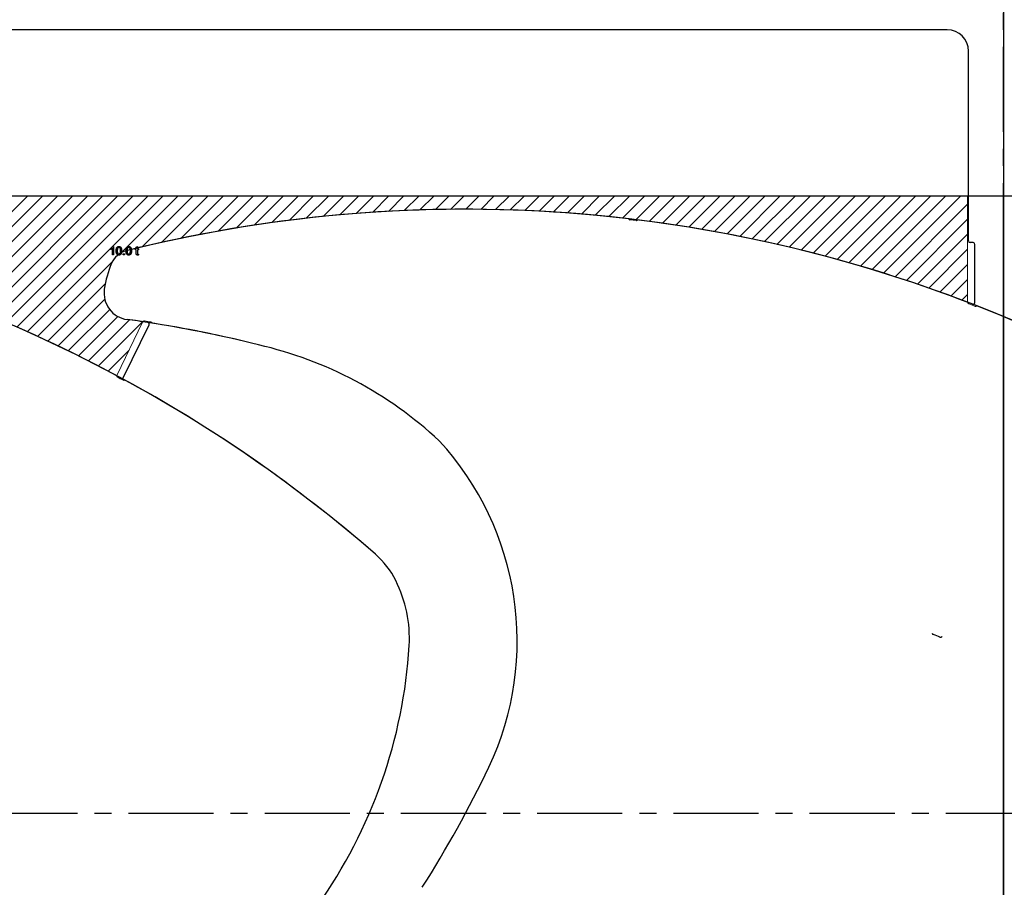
# Model space of a CAD drawing. Header units: inches. Extents: x 0.7 to 43.6, y 0.3 to 38.8.
# Tile 25 of 97: x 15.9 to 21.7, y 27.3 to 32.4. Entities that reach past the tile are written whole.
import ezdxf

# ---------------------------------------------------------------- set-up
doc = ezdxf.new("R2010")
doc.units = ezdxf.units.IN
doc.header["$MEASUREMENT"] = 0
doc.linetypes.add('CENTERX2', pattern=[0.8, 0.5, -0.1, 0.1, -0.1])
doc.layers.add('SID-M-S', color=90, linetype='Continuous')

# ---------------------------------------------------------------- blocks, each defined once
blk = doc.blocks.new('SW_HATCH_0')
at = {"color": 0, "linetype": 'Continuous', "lineweight": 18}
for p, q in [((0.3536, 0), (-0.0646, -0.4181)), ((0.4419, 0), (-0.0646, -0.5065)), ((0.5303, 0), (-0.0646, -0.5949)), ((0.6187, 0), (-0.0228, -0.6415)), ((0.7071, 0), (0.0406, -0.6665)), ((0.7955, 0), (0.1035, -0.692)), ((0.8839, 0), (0.1661, -0.7178)), ((0.9723, 0), (0.2282, -0.7441)), ((1.0607, 0), (0.2898, -0.7708)), ((1.149, 0), (0.3511, -0.7979)), ((1.2374, 0), (0.9038, -0.3337)), ((1.3258, 0), (1.0254, -0.3004)), ((1.4142, 0), (1.1401, -0.2741)), ((1.5026, 0), (1.2526, -0.25)), ((1.591, 0), (1.363, -0.2279)), ((1.6794, 0), (1.4716, -0.2078)), ((1.7678, 0), (1.5784, -0.1894)), ((1.8562, 0), (1.6834, -0.1727)), ((1.9445, 0), (1.7869, -0.1577)), ((2.0329, 0), (1.8888, -0.1441)), ((2.1213, 0), (1.9893, -0.1321)), ((2.2097, 0), (2.0883, -0.1214)), ((2.2981, 0), (2.1861, -0.112)), ((2.3865, 0), (2.2826, -0.1039)), ((2.4749, 0), (2.3778, -0.0971)), ((2.5633, 0), (2.4719, -0.0914)), ((2.6517, 0), (2.5648, -0.0868)), ((2.74, 0), (2.6567, -0.0833)), ((2.8284, 0), (2.7475, -0.0809)), ((2.9168, 0), (2.8373, -0.0795)), ((3.0052, 0), (2.9262, -0.079)), ((3.0936, 0), (3.014, -0.0796)), ((3.182, 0), (3.101, -0.081)), ((3.2704, 0), (3.1871, -0.0833)), ((3.3588, 0), (3.2723, -0.0865)), ((3.4471, 0), (3.3567, -0.0905)), ((3.5355, 0), (3.4402, -0.0953)), ((3.6239, 0), (3.523, -0.101)), ((3.7123, 0), (3.605, -0.1074)), ((3.8007, 0), (3.6862, -0.1145)), ((3.8891, 0), (3.7667, -0.1224)), ((3.9775, 0), (3.8465, -0.131)), ((4.0659, 0), (3.9255, -0.1403)), ((4.1543, 0), (4.0039, -0.1503)), ((4.2426, 0), (4.0817, -0.161)), ((4.331, 0), (4.1587, -0.1723)), ((4.4194, 0), (4.2351, -0.1843)), ((4.5078, 0), (4.3109, -0.1969)), ((4.5962, 0), (4.3861, -0.2101)), ((4.6846, 0), (4.4607, -0.2239)), ((4.773, 0), (4.5347, -0.2383)), ((4.8614, 0), (4.6081, -0.2533)), ((4.9497, 0), (4.6809, -0.2689)), ((5.0381, 0), (4.7532, -0.285)), ((5.1265, 0), (4.8249, -0.3017)), ((5.2149, 0), (4.896, -0.3189)), ((5.3033, 0), (4.9667, -0.3366)), ((5.3917, 0), (5.0368, -0.3549)), ((5.4801, 0), (5.1064, -0.3737)), ((5.5685, 0), (5.1754, -0.393)), ((5.6569, 0), (5.244, -0.4128)), ((5.7452, 0), (5.3121, -0.4331)), ((5.8336, 0), (5.3797, -0.4539)), ((5.8729, -0.0491), (5.4468, -0.4752)), ((5.8729, -0.1375), (5.5134, -0.497)), ((5.8729, -0.2259), (5.5796, -0.5192)), ((5.8729, -0.3143), (5.6453, -0.5419)), ((0.8507, -0.3868), (0.412, -0.8255)), ((5.8729, -0.4026), (5.7105, -0.565)), ((0.8093, -0.5165), (0.4724, -0.8534)), ((5.8729, -0.491), (5.7753, -0.5886)), ((0.8064, -0.6078), (0.5325, -0.8818)), ((5.8729, -0.5794), (5.8397, -0.6127)), ((0.8351, -0.6675), (0.5921, -0.9105)), ((0.8828, -0.7082), (0.6514, -0.9396)), ((0.9512, -0.7282), (0.7102, -0.9692)), ((1.0285, -0.7392), (0.7687, -0.9991)), ((0.948, -0.9082), (0.8267, -1.0294))]:
    blk.add_line(p, q, dxfattribs=at)

msp = doc.modelspace()

# ---------------------------------------------------------------- linework, layer by layer
at = {"color": 7, "linetype": 'CENTERX2'}
for p, q in [((21.665459, 27.706229), (21.665459, 34.956229)), ((15.727959, 27.706229), (21.665459, 27.706229)), ((21.665459, 27.706229), (27.602959, 27.706229)), ((21.665459, 20.456229), (21.665459, 27.706229))]:
    msp.add_line(p, q, dxfattribs=at)
for p, q in [((21.665459, 32.602839), (21.665459, 23.309277)), ((13.440131, 31.331229), (21.455459, 31.331229))]:
    msp.add_line(p, q)
at = {"color": 7, "linetype": 'Continuous'}
for p, q in [((15.727959, 31.331229), (21.665459, 31.331229)), ((21.665459, 24.081229), (21.665459, 31.331229)), ((21.665459, 24.081229), (21.665459, 31.331229)), ((21.665459, 31.331229), (27.602959, 31.331229))]:
    msp.add_line(p, q, dxfattribs=at)
at = {"color": 5, "linetype": 'Continuous', "lineweight": 18}
for p, q in [((21.455459, 31.331229), (21.455459, 30.706305)), ((16.609747, 30.5893), (16.460401, 30.275946))]:
    msp.add_line(p, q, dxfattribs=at)
at = {"color": 7, "linetype": 'Continuous', "flags": 128}
for points in [[(16.439845, 30.983821), (16.433438, 30.983821), (16.433438, 30.983821), (16.433438, 31.022783), (16.433438, 31.022783), (16.432317, 31.021732), (16.431035, 31.02068), (16.429582, 31.019618), (16.42797, 31.018567), (16.426327, 31.017585), (16.424765, 31.016724), (16.423292, 31.016002), (16.4219, 31.015411), (16.4219, 31.015411), (16.4219, 31.021321), (16.4219, 31.021321), (16.424284, 31.022593), (16.426507, 31.023985), (16.428581, 31.025508), (16.430504, 31.02716), (16.432216, 31.028863), (16.433649, 31.030546), (16.434821, 31.032198), (16.435722, 31.033821), (16.435722, 31.033821), (16.439849, 31.033821), (16.439849, 31.033821), (16.439849, 30.983821)], [(16.455868, 31.00848), (16.455904, 31.010624), (16.455984, 31.012677), (16.456125, 31.01462), (16.456325, 31.016453), (16.456575, 31.018196), (16.456886, 31.019829), (16.457246, 31.021361), (16.457667, 31.022793), (16.458138, 31.024135), (16.458669, 31.025387), (16.45926, 31.026549), (16.459901, 31.027631), (16.460592, 31.028613), (16.461333, 31.029524), (16.462134, 31.030335), (16.462996, 31.031067), (16.463907, 31.031708), (16.464879, 31.032268), (16.4659, 31.032749), (16.466992, 31.03313), (16.468134, 31.03343), (16.469326, 31.033651), (16.470588, 31.033781), (16.4719, 31.033821), (16.4719, 31.033821), (16.473823, 31.033721), (16.475656, 31.03342), (16.477379, 31.032909), (16.479001, 31.032208), (16.480494, 31.031317), (16.481806, 31.030255), (16.482958, 31.029003), (16.483929, 31.027581), (16.484781, 31.025988), (16.485542, 31.024226), (16.486223, 31.022302), (16.486814, 31.020209), (16.487074, 31.019077), (16.487305, 31.017845), (16.487495, 31.016523), (16.487645, 31.015101), (16.487765, 31.013589), (16.487855, 31.011986), (16.487906, 31.010283), (16.487926, 31.00848), (16.487926, 31.00848), (16.487896, 31.006347), (16.487815, 31.004314), (16.487675, 31.002391), (16.487485, 31.000558), (16.487224, 30.998825), (16.486924, 30.997192), (16.486563, 30.99566), (16.486143, 30.994228), (16.485672, 30.992895), (16.485151, 30.991643), (16.48457, 30.990472), (16.483929, 30.9894), (16.483238, 30.988408), (16.482497, 30.987497), (16.481696, 30.986675), (16.480834, 30.985944), (16.479923, 30.985293), (16.478951, 30.984732), (16.47792, 30.984262), (16.476838, 30.983871), (16.475686, 30.983571), (16.474484, 30.98335), (16.473222, 30.98322), (16.4719, 30.98318), (16.4719, 30.98318), (16.470167, 30.98326), (16.468535, 30.98348), (16.466992, 30.983861), (16.46555, 30.984382), (16.464208, 30.985063), (16.462956, 30.985894), (16.461794, 30.986866), (16.460732, 30.987998), (16.460732, 30.987998), (16.45959, 30.98974), (16.458609, 30.991724), (16.457767, 30.993927), (16.457086, 30.996371), (16.456555, 30.999055), (16.456175, 31.00196), (16.455954, 31.005105), (16.455874, 31.00848)], [(16.462279, 31.0085), (16.462325, 31.005616), (16.462455, 31.002982), (16.462675, 31.000618), (16.462976, 30.998504), (16.463366, 30.996661), (16.463847, 30.995079), (16.464408, 30.993747), (16.465059, 30.992685), (16.46577, 30.991814), (16.466531, 30.991052), (16.467323, 30.990411), (16.468154, 30.989881), (16.469035, 30.98947), (16.469947, 30.989179), (16.470908, 30.989009), (16.4719, 30.988949), (16.4719, 30.988949), (16.472892, 30.989009), (16.473853, 30.989179), (16.474765, 30.98948), (16.475646, 30.989891), (16.476477, 30.990411), (16.477269, 30.991052), (16.47803, 30.991814), (16.478741, 30.992695), (16.479392, 30.993767), (16.479953, 30.995089), (16.480434, 30.996682), (16.480824, 30.998524), (16.481125, 31.000628), (16.481345, 31.002992), (16.481475, 31.005616), (16.481515, 31.0085), (16.481515, 31.0085), (16.481475, 31.011325), (16.481345, 31.013909), (16.481135, 31.016233), (16.480844, 31.018316), (16.480464, 31.020159), (16.480003, 31.021742), (16.479452, 31.023084), (16.478821, 31.024175), (16.47812, 31.025087), (16.477379, 31.025868), (16.476577, 31.026539), (16.475726, 31.02708), (16.474825, 31.027511), (16.473883, 31.027811), (16.472881, 31.027992), (16.47183, 31.028052), (16.47183, 31.028052), (16.470838, 31.028002), (16.469887, 31.027841), (16.468985, 31.027571), (16.468134, 31.0272), (16.467323, 31.02671), (16.466561, 31.026129), (16.46585, 31.025427), (16.465179, 31.024626), (16.465179, 31.024626), (16.464498, 31.023414), (16.463917, 31.021982), (16.463416, 31.020309), (16.463006, 31.018416), (16.462695, 31.016283), (16.462465, 31.013919), (16.462335, 31.011325), (16.462285, 31.0085)], [(16.497535, 30.983821), (16.497541, 30.990231), (16.497541, 30.990231), (16.503951, 30.990231), (16.503951, 30.990231), (16.503951, 30.983821), (16.503951, 30.983821), (16.497541, 30.983821)], [(16.513558, 31.00848), (16.513597, 31.010624), (16.513677, 31.012677), (16.513817, 31.01462), (16.514017, 31.016453), (16.514268, 31.018196), (16.514578, 31.019829), (16.514939, 31.021361), (16.515359, 31.022793), (16.51583, 31.024135), (16.516361, 31.025387), (16.516952, 31.026549), (16.517593, 31.027631), (16.518284, 31.028613), (16.519025, 31.029524), (16.519827, 31.030335), (16.520688, 31.031067), (16.521599, 31.031708), (16.522571, 31.032268), (16.523593, 31.032749), (16.524684, 31.03313), (16.525826, 31.03343), (16.527018, 31.033651), (16.52828, 31.033781), (16.529592, 31.033821), (16.529592, 31.033821), (16.531515, 31.033721), (16.533348, 31.03342), (16.535071, 31.032909), (16.536694, 31.032208), (16.538186, 31.031317), (16.539498, 31.030255), (16.54065, 31.029003), (16.541621, 31.027581), (16.542473, 31.025988), (16.543234, 31.024226), (16.543915, 31.022302), (16.544506, 31.020209), (16.544767, 31.019077), (16.544997, 31.017845), (16.545187, 31.016523), (16.545337, 31.015101), (16.545458, 31.013589), (16.545548, 31.011986), (16.545598, 31.010283), (16.545618, 31.00848), (16.545618, 31.00848), (16.545588, 31.006347), (16.545508, 31.004314), (16.545367, 31.002391), (16.545177, 31.000558), (16.544917, 30.998825), (16.544616, 30.997192), (16.544256, 30.99566), (16.543835, 30.994228), (16.543364, 30.992895), (16.542843, 30.991643), (16.542263, 30.990472), (16.541621, 30.9894), (16.54093, 30.988408), (16.540189, 30.987497), (16.539388, 30.986675), (16.538527, 30.985944), (16.537615, 30.985293), (16.536644, 30.984732), (16.535612, 30.984262), (16.53453, 30.983871), (16.533378, 30.983571), (16.532176, 30.98335), (16.530914, 30.98322), (16.529592, 30.98318), (16.529592, 30.98318), (16.527859, 30.98326), (16.526227, 30.98348), (16.524684, 30.983861), (16.523242, 30.984382), (16.5219, 30.985063), (16.520648, 30.985894), (16.519486, 30.986866), (16.518424, 30.987998), (16.518424, 30.987998), (16.517283, 30.98974), (16.516301, 30.991724), (16.51546, 30.993927), (16.514779, 30.996371), (16.514248, 30.999055), (16.513867, 31.00196), (16.513647, 31.005105), (16.513567, 31.00848)], [(16.519969, 31.0085), (16.520017, 31.005616), (16.520147, 31.002982), (16.520367, 31.000618), (16.520668, 30.998504), (16.521059, 30.996661), (16.521539, 30.995079), (16.5221, 30.993747), (16.522751, 30.992685), (16.523462, 30.991814), (16.524224, 30.991052), (16.525015, 30.990411), (16.525846, 30.989881), (16.526728, 30.98947), (16.527639, 30.989179), (16.528601, 30.989009), (16.529592, 30.988949), (16.529592, 30.988949), (16.530584, 30.989009), (16.531545, 30.989179), (16.532457, 30.98948), (16.533338, 30.989891), (16.53417, 30.990411), (16.534961, 30.991052), (16.535722, 30.991814), (16.536433, 30.992695), (16.537084, 30.993767), (16.537645, 30.995089), (16.538126, 30.996682), (16.538517, 30.998524), (16.538817, 31.000628), (16.539037, 31.002992), (16.539168, 31.005616), (16.539208, 31.0085), (16.539208, 31.0085), (16.539168, 31.011325), (16.539037, 31.013909), (16.538827, 31.016233), (16.538537, 31.018316), (16.538156, 31.020159), (16.537695, 31.021742), (16.537144, 31.023084), (16.536513, 31.024175), (16.535812, 31.025087), (16.535071, 31.025868), (16.53427, 31.026539), (16.533418, 31.02708), (16.532517, 31.027511), (16.531575, 31.027811), (16.530574, 31.027992), (16.529522, 31.028052), (16.529522, 31.028052), (16.528531, 31.028002), (16.527579, 31.027841), (16.526678, 31.027571), (16.525826, 31.0272), (16.525015, 31.02671), (16.524254, 31.026129), (16.523543, 31.025427), (16.522871, 31.024626), (16.522871, 31.024626), (16.52219, 31.023414), (16.521609, 31.021982), (16.521109, 31.020309), (16.520698, 31.018416), (16.520388, 31.016283), (16.520157, 31.013919), (16.520027, 31.011325), (16.519977, 31.0085)], [(16.585994, 30.989109), (16.586644, 30.983731), (16.586644, 30.983731), (16.585412, 30.98349), (16.58425, 30.98332), (16.583158, 30.98321), (16.582126, 30.98318), (16.582126, 30.98318), (16.580594, 30.98325), (16.579242, 30.98344), (16.57807, 30.983771), (16.577078, 30.984222), (16.576247, 30.984782), (16.575556, 30.985423), (16.574985, 30.986155), (16.574554, 30.986956), (16.574384, 30.987437), (16.574234, 30.988038), (16.574113, 30.988749), (16.574003, 30.98959), (16.573923, 30.990532), (16.573873, 30.991603), (16.573833, 30.992785), (16.573823, 30.994087), (16.573823, 30.994087), (16.573823, 31.01459), (16.573823, 31.01459), (16.569336, 31.01459), (16.569336, 31.01459), (16.569336, 31.020359), (16.569336, 31.020359), (16.573823, 31.020359), (16.573823, 31.020359), (16.573823, 31.029254), (16.573823, 31.029254), (16.580233, 31.032899), (16.580233, 31.032899), (16.580233, 31.020359), (16.580233, 31.020359), (16.586002, 31.020359), (16.586002, 31.020359), (16.586002, 31.01459), (16.586002, 31.01459), (16.580233, 31.01459), (16.580233, 31.01459), (16.580233, 30.993857), (16.580233, 30.993857), (16.580253, 30.992685), (16.580313, 30.991744), (16.580404, 30.991032), (16.580534, 30.990552), (16.580934, 30.989891), (16.581515, 30.98938), (16.581896, 30.98919), (16.582357, 30.989059), (16.582888, 30.988979), (16.583488, 30.988949), (16.583488, 30.988949), (16.583999, 30.988959), (16.58459, 30.988989), (16.585261, 30.989039), (16.586002, 30.989109)]]:
    msp.add_lwpolyline(points, dxfattribs=at)
at = {"color": 7, "linetype": 'Continuous'}
for centre, radius, start, end in [((12.5675, 23.011943), 8.240242, 48.9557132, 103.9832212), ((18.505, 23.011943), 8.240242, 48.9557132, 103.9832212), ((16.544051, 30.886703), 0.125, 103.9832212, 157.128926), ((17.004742, 30.692373), 0.625, 157.128926, 171.7350147), ((16.54086, 30.759757), 0.15625, 171.7350147, 262.3032289), ((15.587712, 23.707131), 6.960493, 75.8339472, 82.3032289), ((16.774987, 28.200382), 2.313887, 46.9982662, 77.1098691), ((17.07275, 28.717455), 1.737898, 334.7708209, 42.5466461), ((17.650069, 28.849651), 0.5, 26.4645987, 48.9557132), ((17.412114, 28.731195), 0.765809, 356.9206912, 26.4645987), ((15.235228, 28.869766), 2.947074, 324.6076766, 356.5039983), ((12.385834, 30.990252), 6.94673, 327.6332169, 334.2904217)]:
    msp.add_arc(centre, radius, start, end, dxfattribs=at)
for centre, radius, start, end in [((12.5675, 23.011943), 8.240242, 48.9557132, 103.9832212), ((18.505, 23.011943), 8.240242, 83.3046755, 103.9832212), ((19.472959, 31.197974), 0.0075, 180, 263.2729193), ((18.505, 23.011943), 8.235561, 82.9956882, 83.2563431), ((19.510191, 31.193497), 0.007511, 263.0122619, 305.8102628), ((19.518967, 31.181333), 0.007489, 82.9413599, 125.8102628), ((18.505, 23.011943), 8.240242, 48.9557132, 69.0192075), ((17.650069, 28.849651), 0.5, 26.4645987, 48.9557132), ((17.412114, 28.731195), 0.765809, 356.9206912, 26.4645987), ((21.258008, 28.764071), 0.01, 180, 248.9554215), ((18.297548, 21.069709), 8.234242, 68.6645453, 68.9554215), ((21.296122, 28.746613), 0.0075, 248.6645453, 301.7529248), ((21.304016, 28.733859), 0.0075, 68.5810769, 121.7529248), ((15.235228, 28.869766), 2.947074, 324.6076766, 356.5039983)]:
    msp.add_arc(centre, radius, start, end)
at = {"color": 5, "linetype": 'Continuous', "lineweight": 18}
for centre, radius, start, end in [((21.465459, 30.706305), 0.01, 180, 248.9554215), ((18.505, 23.011943), 8.234242, 68.6645453, 68.9554215), ((21.503573, 30.688848), 0.0075, 248.6645453, 301.7529248), ((21.511467, 30.676093), 0.0075, 68.5810769, 121.7529248), ((16.621031, 30.583922), 0.0125, 81.4545665, 154.5173348), ((15.587712, 23.707131), 6.966493, 81.1461481, 81.4545665), ((16.658803, 30.583201), 0.0075, 27.9666617, 81.1461481), ((16.672051, 30.590235), 0.0075, 207.9666617, 261.0474118), ((16.467172, 30.272719), 0.0075, 154.5173348, 241.760308), ((12.5675, 23.011943), 8.234242, 61.499374, 61.760308), ((16.500198, 30.254884), 0.0075, 241.499374, 294.5877535), ((16.506439, 30.241244), 0.0075, 61.4159056, 114.5877535)]:
    msp.add_arc(centre, radius, start, end, dxfattribs=at)
at = {"layer": 'SID-M-S'}
for p, q in [((21.335459, 32.306229), (15.642959, 32.306229)), ((21.460459, 31.066229), (21.460459, 32.181229)), ((21.487959, 31.056229), (21.470459, 31.056229)), ((21.497959, 30.704046), (21.497959, 31.046229)), ((16.499447, 30.265444), (16.649475, 30.573046))]:
    msp.add_line(p, q, dxfattribs=at)
for centre, radius, start, end in [((21.335459, 32.181229), 0.125, 0, 90), ((18.505, 23.011943), 8.240242, 68.803953, 103.9832212), ((21.470459, 31.066229), 0.01, 180, 270), ((21.487959, 31.046229), 0.01, 0, 90), ((16.544051, 30.886703), 0.125, 103.9832212, 157.128926), ((17.004742, 30.692373), 0.625, 157.128926, 171.7350147), ((16.54086, 30.759757), 0.15625, 171.7350147, 262.3032289), ((21.487959, 30.704046), 0.01, 248.803953, 0), ((12.5675, 23.011943), 8.240242, 61.6083311, 68.5810769), ((18.505, 23.011943), 8.240242, 48.9557132, 68.803953), ((15.587712, 23.707131), 6.960493, 81.2880153, 82.3032289), ((16.640487, 30.57743), 0.01, 334, 81.2880153), ((15.587712, 23.707131), 6.960493, 75.8339472, 81.2880153), ((16.774987, 28.200382), 2.313887, 46.9982662, 77.1098691), ((16.490459, 30.269827), 0.01, 241.6083311, 334), ((12.5675, 23.011943), 8.240242, 48.9557132, 61.6083311), ((17.07275, 28.717455), 1.737898, 334.7708209, 42.5466461), ((17.650069, 28.849651), 0.5, 26.4645987, 48.9557132), ((17.412114, 28.731195), 0.765809, 356.9206912, 26.4645987), ((15.235228, 28.869766), 2.947074, 324.6076766, 356.5039983), ((12.385834, 30.990252), 6.94673, 327.6332169, 334.2904217)]:
    msp.add_arc(centre, radius, start, end, dxfattribs=at)

# ---------------------------------------------------------------- block references
at = {"color": 5, "linetype": 'Continuous', "lineweight": 18}
msp.add_blockref('SW_HATCH_0', (15.582531, 31.331229), dxfattribs=at)

doc.saveas('drawing.dxf')
